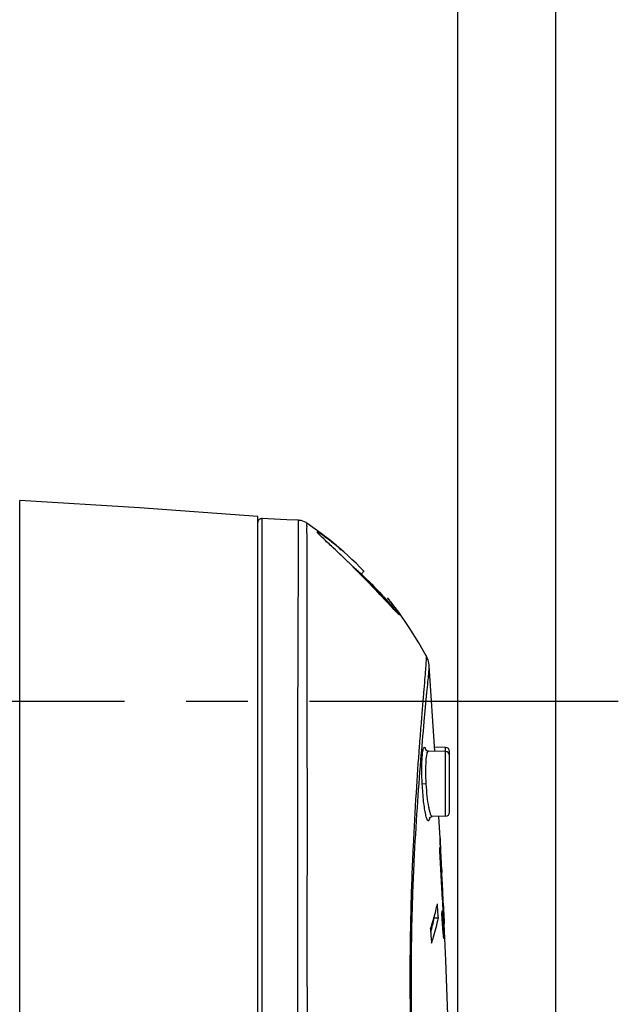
# Model space of a CAD drawing. Header units: millimetres. Extents: x 5828 to 6704, y 123 to 421.
# Tile 230 of 256: x 6455.35 to 6458.99, y 273.53 to 279.51. Entities that reach past the tile are written whole.
import ezdxf

# ---------------------------------------------------------------- set-up
doc = ezdxf.new("R2010")
doc.units = ezdxf.units.MM
doc.linetypes.add('CENTER', pattern=[0.6, 0.375, -0.075, 0.075, -0.075])
for name, color, linetype in [('中心线', 7, 'Continuous'), ('外形图', 7, 'Continuous'), ('尺寸标注', 7, 'Continuous')]:
    doc.layers.add(name, color=color, linetype=linetype)
doc.styles.add('微软雅黑', font='msyh.ttc', dxfattribs={"height": 1.5})
doc.dimstyles.new('尺寸标注_1_20比例', dxfattribs={"dimtxt": 1.5, "dimasz": 1.25, "dimexe": 0.5, "dimexo": 0.4, "dimgap": 0.5, "dimtad": 1, "dimdec": 1, "dimlfac": 20, "dimdsep": 46, "dimtxsty": '微软雅黑', "dimcen": 0.09, "dimadec": 0, "dimazin": 0, "dimtp": 0.01, "dimtm": 0.01, "dimtfac": 1, "dimtdec": 1, "dimtofl": 0, "dimtmove": 0, "dimatfit": 3, "dimfxl": 1, "dimtolj": 1, "dimarcsym": 0})

# ---------------------------------------------------------------- blocks, each defined once
blk = doc.blocks.new('*D1094')
at = {"layer": 'Defpoints', "color": 0}
for p in [(6458.0147, 282.1502), (6446.1521, 270.8153), (6458.0147, 270.6863)]:
    blk.add_point(p, dxfattribs=at)
at = {"layer": '尺寸标注', "color": 0, "lineweight": -2}
for p, q in [((6446.1521, 271.2153), (6446.1521, 282.6502)), ((6458.0147, 271.0863), (6458.0147, 282.6502)), ((6447.4021, 282.1502), (6456.7647, 282.1502))]:
    blk.add_line(p, q, dxfattribs=at)
at = {"layer": '尺寸标注', "color": 0}
for points in [[(6447.4021, 282.3585), (6447.4021, 281.9418), (6446.1521, 282.1502)], [(6456.7647, 281.9418), (6456.7647, 282.3585), (6458.0147, 282.1502)]]:
    blk.add_solid(points, dxfattribs=at)
at = {"layer": '尺寸标注', "color": 0, "insert": (6452.2031, 283.4218), "char_height": 1.5, "attachment_point": 5, "style": '微软雅黑'}
blk.add_mtext('\\A1;{\\fAlibaba PuHuiTi 3.0 55 Regular|b0|i0|c134|p18;237.4}', dxfattribs=at)
blk = doc.blocks.new('*D1095')
at = {"layer": 'Defpoints', "color": 0}
for p in [(6458.6099, 287.4405), (6445.5413, 244.9578), (6458.6099, 244.9009)]:
    blk.add_point(p, dxfattribs=at)
at = {"layer": '尺寸标注', "color": 0, "lineweight": -2}
for p, q in [((6445.5413, 245.3578), (6445.5413, 287.9405)), ((6458.6099, 245.3009), (6458.6099, 287.9405)), ((6446.7913, 287.4405), (6457.3599, 287.4405))]:
    blk.add_line(p, q, dxfattribs=at)
at = {"layer": '尺寸标注', "color": 0}
for points in [[(6446.7913, 287.6488), (6446.7913, 287.2322), (6445.5413, 287.4405)], [(6457.3599, 287.2322), (6457.3599, 287.6488), (6458.6099, 287.4405)]]:
    blk.add_solid(points, dxfattribs=at)
at = {"layer": '尺寸标注', "color": 0, "insert": (6451.8537, 288.7121), "char_height": 1.5, "attachment_point": 5, "style": '微软雅黑'}
blk.add_mtext('\\A1;{\\fAlibaba PuHuiTi 3.0 55 Regular|b0|i0|c134|p18;260}', dxfattribs=at)

msp = doc.modelspace()

# ---------------------------------------------------------------- linework, layer by layer
at = {"layer": '中心线', "linetype": 'CENTER', "ltscale": 5}
msp.add_line((6458.9889, 275.3693), (6445.0104, 275.3693), dxfattribs=at)
at = {"layer": '外形图', "linetype": 'ByBlock'}
for p, q in [((6455.353, 269.7151), (6455.353, 276.5913)), ((6456.7991, 261.0654), (6456.7991, 276.4926)), ((6456.8254, 264.5621), (6456.8254, 276.481)), ((6457.1842, 276.3907), (6457.098, 276.4529)), ((6457.2666, 276.325), (6457.1842, 276.3907)), ((6457.1983, 276.3588), (6457.1921, 276.3647)), ((6457.2088, 276.3489), (6457.1983, 276.3588)), ((6457.2705, 276.2911), (6457.2088, 276.3489)), ((6457.2954, 276.2676), (6457.2705, 276.2911)), ((6457.3161, 276.248), (6457.2954, 276.2676)), ((6457.3383, 276.2266), (6457.3161, 276.248)), ((6457.3639, 276.2017), (6457.3383, 276.2266)), ((6457.3839, 276.182), (6457.3639, 276.2017)), ((6457.404, 276.162), (6457.3839, 276.182)), ((6457.4259, 276.1399), (6457.404, 276.162)), ((6457.4463, 276.1585), (6457.4432, 276.1618)), ((6457.4483, 276.1172), (6457.4259, 276.1399)), ((6457.4688, 276.096), (6457.4483, 276.1172)), ((6457.4877, 276.0764), (6457.4688, 276.096)), ((6457.5133, 276.0494), (6457.4877, 276.0764)), ((6457.5431, 276.0177), (6457.5133, 276.0494)), ((6457.6191, 275.9361), (6457.6078, 275.9481)), ((6457.6255, 275.9293), (6457.6191, 275.9361)), ((6457.6311, 275.9235), (6457.6255, 275.9293)), ((6457.8739, 275.0674), (6457.8402, 275.5864)), ((6457.9396, 275.0913), (6457.8723, 275.0924)), ((6457.9396, 274.6724), (6457.9396, 275.0913)), ((6457.9396, 275.0663), (6457.8356, 275.0681)), ((6457.9641, 274.6974), (6457.9641, 275.0663)), ((6457.8225, 274.8693), (6457.7981, 274.8681)), ((6457.9396, 274.6724), (6457.8591, 274.671)), ((6457.9063, 274.5395), (6457.899, 274.6717)), ((6457.907, 274.4617), (6457.9058, 274.4827)), ((6457.9063, 274.5395), (6457.9063, 274.5396)), ((6457.9106, 274.4581), (6457.9096, 274.4581)), ((6457.9096, 274.458), (6457.9096, 274.4578)), ((6457.9096, 274.4578), (6457.9097, 274.4542)), ((6457.9164, 274.3468), (6457.9108, 274.4541)), ((6457.9135, 274.376), (6457.9146, 274.376)), ((6457.9135, 274.3759), (6457.9137, 274.3724)), ((6457.9204, 274.2665), (6457.9203, 274.2675)), ((6457.9211, 274.2502), (6457.9203, 274.2675)), ((6457.9254, 274.1619), (6457.9204, 274.2665)), ((6457.9202, 274.1651), (6457.9228, 274.1651)), ((6457.9202, 274.165), (6457.9216, 274.137)), ((6457.9241, 274.1396), (6457.9228, 274.1651)), ((6457.9242, 274.1371), (6457.9241, 274.1396)), ((6457.9269, 274.131), (6457.9253, 274.1619)), ((6457.9269, 274.1305), (6457.9269, 274.131)), ((6457.9283, 274.1021), (6457.9269, 274.1305)), ((6457.9274, 274.1039), (6457.9275, 274.102)), ((6457.9275, 274.1018), (6457.9283, 274.1019)), ((6457.9283, 274.1019), (6457.9283, 274.1021)), ((6457.8707, 274.0552), (6457.8703, 274.061)), ((6457.8707, 274.0552), (6457.8958, 274.0549)), ((6457.9191, 274.0226), (6457.9249, 274.0227)), ((6457.9322, 274.0191), (6457.9322, 274.0194))]:
    msp.add_line(p, q, dxfattribs=at)
for points in [[(6456.7991, 276.4926), (6456.0807, 276.5466), (6455.353, 276.5913)], [(6456.8254, 276.481), (6456.8246, 276.4811), (6456.821, 276.4809), (6456.8174, 276.4801), (6456.814, 276.4789), (6456.8108, 276.4772), (6456.8079, 276.4751), (6456.8054, 276.4726), (6456.8032, 276.4697), (6456.8015, 276.4665), (6456.8002, 276.4632), (6456.7994, 276.4597), (6456.7991, 276.4561)], [(6457.0459, 276.4704), (6456.9757, 276.4737), (6456.899, 276.4774), (6456.8254, 276.481)], [(6457.0981, 276.453), (6457.0921, 276.4568), (6457.0829, 276.4615), (6457.0734, 276.4653), (6457.0635, 276.4681), (6457.0534, 276.4698), (6457.0459, 276.4704)], [(6457.2768, 276.3167), (6457.2573, 276.3326), (6457.2399, 276.3466), (6457.2241, 276.3588), (6457.2101, 276.3692), (6457.198, 276.378), (6457.1874, 276.3854), (6457.178, 276.3915), (6457.1695, 276.3967), (6457.1614, 276.401)], [(6457.1921, 276.3647), (6457.1866, 276.37), (6457.1841, 276.3725), (6457.1818, 276.3748), (6457.1796, 276.3769), (6457.1777, 276.3789), (6457.1759, 276.3808), (6457.1742, 276.3825), (6457.1728, 276.384), (6457.1715, 276.3854), (6457.1704, 276.3866), (6457.1695, 276.3876), (6457.1688, 276.3885), (6457.1682, 276.3892), (6457.1679, 276.3896), (6457.1678, 276.3897)], [(6457.3217, 276.2779), (6457.2984, 276.2983), (6457.2768, 276.3167)], [(6457.4432, 276.1618), (6457.4208, 276.1845), (6457.3959, 276.209), (6457.371, 276.2329), (6457.3461, 276.2559), (6457.3217, 276.2779)], [(6457.6078, 275.9481), (6457.5848, 275.9729), (6457.5796, 275.9785), (6457.5431, 276.0177)], [(6457.8222, 275.6481), (6457.7779, 275.7262), (6457.719, 275.8201), (6457.6552, 275.9117), (6457.5874, 275.9997)], [(6457.6502, 275.905), (6457.6502, 275.905), (6457.6502, 275.905), (6457.6499, 275.9052), (6457.6495, 275.9056), (6457.6488, 275.9061), (6457.648, 275.9068), (6457.6471, 275.9077), (6457.6459, 275.9087), (6457.6447, 275.9099), (6457.6432, 275.9113), (6457.6416, 275.9128), (6457.6399, 275.9146), (6457.6379, 275.9165), (6457.6358, 275.9186), (6457.6336, 275.9209), (6457.6311, 275.9235)], [(6457.8402, 275.5864), (6457.84, 275.5898), (6457.8395, 275.594), (6457.8389, 275.5986), (6457.838, 275.6038), (6457.8368, 275.6095), (6457.8353, 275.6157), (6457.8333, 275.6224), (6457.8308, 275.6296), (6457.8277, 275.6373), (6457.8237, 275.6456), (6457.8223, 275.6482)], [(6457.8356, 275.0681), (6457.8336, 275.0682), (6457.8297, 275.069), (6457.8263, 275.0702), (6457.8236, 275.0718), (6457.8216, 275.0734), (6457.8202, 275.0748), (6457.8193, 275.0759), (6457.8189, 275.0765), (6457.8188, 275.0767)], [(6457.8411, 274.6609), (6457.841, 274.6607), (6457.8411, 274.6609), (6457.8416, 274.6617), (6457.8424, 274.6629), (6457.8438, 274.6645), (6457.8458, 274.6663), (6457.8484, 274.6681), (6457.8516, 274.6696), (6457.8554, 274.6706), (6457.859, 274.671)], [(6457.7701, 262.4289), (6457.8329, 263.2818), (6457.8882, 264.2225), (6457.9338, 265.2267), (6457.9694, 266.2809), (6457.9949, 267.3695), (6458.0107, 268.4765), (6458.0174, 269.5867), (6458.0147, 270.6863), (6458.0016, 271.7631), (6457.9774, 272.8044), (6457.9419, 273.7976), (6457.9322, 274.0191)]]:
    msp.add_lwpolyline(points, dxfattribs=at)
for centre, radius, start, end in [((6455.9819, 274.768), 2.0187, 48.64054, 49.00781), ((6455.9398, 274.5361), 2.1901, 47.99495, 48.97051), ((6455.9149, 274.5084), 2.2274, 47.26018, 47.99661), ((6457.9391, 275.0663), 0.025, 0, 89), ((6457.7176, 275.0455), 0.107, 17.15143, 17.77522), ((6457.6995, 275.04), 0.1259, 15.93946, 17.13481), ((6457.9391, 275.0413), 0.025, 0, 89), ((6457.718, 274.685), 0.1266, 348.85537, 350.00662), ((6457.9391, 274.6974), 0.025, 271, 0), ((6457.3917, 274.5157), 0.5152, 353.96769, 356.33246), ((6400.6071, 271.1871), 57.3904, 2.97427, 3.270772), ((6400.522, 271.2525), 57.4746, 2.904738, 3.200813), ((6472.2125, 275.1059), 14.3176, 182.60893, 182.92233), ((6456.7187, 274.3841), 1.1963, 344.06655, 348.29338), ((6456.6251, 274.1199), 1.3009, 0.49112, 1.85021), ((6456.6645, 274.1922), 1.2581, 354.34222, 355.75959), ((6456.6616, 274.4004), 1.2558, 340.84894, 344.06989), ((6456.7028, 274.2928), 1.1919, 344.19592, 348.50043)]:
    msp.add_arc(centre, radius, start, end, dxfattribs=at)
for points, knots in [([(6457.0473, 264.729), (6457.048, 265.2938), (6457.0479, 266.4207), (6457.0463, 267.8277), (6457.046, 268.9495), (6457.0444, 269.7881), (6457.0471, 270.6253), (6457.0437, 271.3221), (6457.046, 271.8792), (6457.0442, 272.2968), (6457.0458, 272.7154), (6457.0424, 273.277), (6457.0419, 273.836), (6457.0424, 274.385), (6457.0427, 274.7733), (6457.0428, 275.1351), (6457.0433, 275.4637), (6457.0445, 275.7139), (6457.0452, 275.893), (6457.0455, 276.01), (6457.0456, 276.1146), (6457.0456, 276.2063), (6457.0457, 276.2847), (6457.0457, 276.3494), (6457.0459, 276.3946), (6457.0459, 276.4236), (6457.0461, 276.44), (6457.0458, 276.4526), (6457.0465, 276.4622), (6457.0452, 276.4669), (6457.0465, 276.4702), (6457.0459, 276.4704)], [0, 0, 0, 0, 0.144309, 0.287938, 0.359501, 0.430916, 0.502207, 0.573404, 0.608975, 0.644542, 0.680097, 0.715936, 0.788024, 0.822935, 0.856212, 0.887221, 0.915379, 0.94017, 0.951158, 0.961138, 0.970062, 0.977886, 0.984573, 0.99009, 0.994409, 0.996112, 0.997509, 0.998597, 0.999375, 0.999843, 1, 1, 1, 1]), ([(6457.098, 264.73), (6457.0975, 265.0111), (6457.0966, 265.5727), (6457.0987, 266.6935), (6457.0973, 267.8119), (6457.0985, 268.9277), (6457.0972, 269.7621), (6457.0996, 270.4564), (6457.0984, 271.0112), (6457.0975, 271.427), (6457.1003, 271.8427), (6457.0967, 272.1889), (6457.0971, 272.4658), (6457.1003, 272.7443), (6457.0984, 273.0955), (6457.1011, 273.5183), (6457.0988, 273.9382), (6457.1005, 274.3471), (6457.1005, 274.7376), (6457.0999, 275.1021), (6457.0996, 275.4336), (6457.0998, 275.6864), (6457.0998, 275.8676), (6457.0997, 275.9861), (6457.0993, 276.0921), (6457.0988, 276.1851), (6457.0984, 276.2646), (6457.0982, 276.3302), (6457.0981, 276.376), (6457.0981, 276.4054), (6457.098, 276.4221), (6457.0983, 276.4348), (6457.0975, 276.4447), (6457.0989, 276.4492), (6457.0975, 276.4528), (6457.0981, 276.453)], [0, 0, 0, 0, 0.071936, 0.143726, 0.286819, 0.358128, 0.429285, 0.500329, 0.535819, 0.571273, 0.606732, 0.642186, 0.659874, 0.6776, 0.71345, 0.74976, 0.785791, 0.820892, 0.854418, 0.88571, 0.914168, 0.939265, 0.950403, 0.960527, 0.969586, 0.977533, 0.984326, 0.98993, 0.994318, 0.996049, 0.997469, 0.998574, 0.999366, 0.999841, 1, 1, 1, 1]), ([(6457.1607, 276.3978), (6457.1605, 276.3984), (6457.1604, 276.4006), (6457.1626, 276.3996), (6457.1634, 276.3993)], [0, 0, 0, 0, 0.402134, 1, 1, 1, 1]), ([(6457.1648, 276.3921), (6457.1643, 276.3927), (6457.1628, 276.3945), (6457.1613, 276.3964), (6457.1607, 276.3978)], [0, 0, 0, 0, 0.324494, 1, 1, 1, 1]), ([(6457.1634, 276.3993), (6457.1692, 276.3974), (6457.1831, 276.3881), (6457.1968, 276.3789), (6457.2053, 276.3728)], [0, 0, 0, 0, 0.366445, 1, 1, 1, 1]), ([(6457.4038, 276.1619), (6457.3597, 276.2061), (6457.2951, 276.268), (6457.2158, 276.3421), (6457.1818, 276.3736), (6457.1687, 276.3877)], [0, 0, 0, 0, 0.574141, 0.822532, 1, 1, 1, 1]), ([(6457.2053, 276.3728), (6457.2129, 276.3672), (6457.2474, 276.3414), (6457.2806, 276.3139), (6457.306, 276.2917)], [0, 0, 0, 0, 0.218023, 1, 1, 1, 1]), ([(6457.4038, 276.1619), (6457.4038, 276.162), (6457.4039, 276.162), (6457.404, 276.162), (6457.404, 276.162)], [0, 0, 0, 0, 0.667707, 1, 1, 1, 1]), ([(6457.4038, 276.1619), (6457.4526, 276.1131), (6457.5206, 276.0419), (6457.6008, 275.9555), (6457.6339, 275.9194), (6457.6482, 275.9059)], [0, 0, 0, 0, 0.585753, 0.833406, 1, 1, 1, 1]), ([(6457.4432, 276.1618), (6457.4434, 276.1615), (6457.4413, 276.1599), (6457.4396, 276.157), (6457.4334, 276.1513), (6457.4292, 276.1469), (6457.4266, 276.1443)], [0, 0, 0, 0, 0.045854, 0.213652, 0.543233, 1, 1, 1, 1]), ([(6457.4266, 276.1443), (6457.4705, 276.1038), (6457.5309, 276.0436), (6457.5983, 275.9668), (6457.6252, 275.9338), (6457.6348, 275.9197)], [0, 0, 0, 0, 0.584698, 0.832674, 1, 1, 1, 1]), ([(6457.6524, 275.9021), (6457.6535, 275.9012), (6457.6554, 275.8997), (6457.6574, 275.8981), (6457.6596, 275.8976), (6457.6593, 275.9009), (6457.657, 275.9046), (6457.6527, 275.9124), (6457.6462, 275.9221), (6457.6338, 275.94), (6457.6141, 275.9662), (6457.5969, 275.9879), (6457.5874, 275.9997)], [0, 0, 0, 0, 0.032307, 0.052589, 0.061835, 0.071816, 0.108453, 0.172719, 0.262845, 0.376136, 0.659812, 1, 1, 1, 1]), ([(6457.8222, 275.6481), (6457.8228, 275.6472), (6457.8225, 275.6433), (6457.8226, 275.6358), (6457.8218, 275.6237), (6457.8203, 275.5993), (6457.8171, 275.5582), (6457.812, 275.4965), (6457.8055, 275.4186), (6457.7978, 275.3251), (6457.789, 275.2168), (6457.7757, 275.0456), (6457.7586, 274.8017), (6457.7408, 274.4786), (6457.7275, 274.1222), (6457.7214, 273.7433), (6457.7253, 273.3533), (6457.7393, 272.9625), (6457.7646, 272.5751), (6457.7839, 272.1899), (6457.8016, 271.804), (6457.822, 271.2878), (6457.8404, 270.6406), (6457.8555, 269.8616), (6457.8632, 268.8182), (6457.858, 267.5092), (6457.8229, 265.9344), (6457.78, 264.8832), (6457.7518, 264.3573)], [0, 0, 0, 0, 0.000296, 0.000975, 0.002038, 0.003479, 0.007482, 0.012972, 0.019913, 0.028242, 0.037884, 0.048756, 0.073853, 0.102798, 0.134679, 0.168544, 0.203408, 0.238232, 0.272343, 0.306478, 0.340664, 0.374911, 0.443632, 0.512584, 0.581779, 0.720679, 0.860154, 1, 1, 1, 1]), ([(6457.7649, 264.3576), (6457.7949, 264.8786), (6457.8399, 265.9201), (6457.8753, 267.4803), (6457.8801, 268.7771), (6457.8712, 269.8106), (6457.8562, 270.582), (6457.8336, 271.3503), (6457.8054, 271.9884), (6457.7799, 272.4971), (6457.7544, 272.8797), (6457.736, 273.2658), (6457.7301, 273.6527), (6457.7346, 274.0308), (6457.7478, 274.3879), (6457.7666, 274.7128), (6457.788, 274.9957), (6457.8084, 275.2283), (6457.8234, 275.3874), (6457.8325, 275.4845), (6457.8371, 275.5333), (6457.8393, 275.5654), (6457.8406, 275.5813), (6457.8402, 275.5864)], [0, 0, 0, 0, 0.139329, 0.278269, 0.416603, 0.485506, 0.55416, 0.622579, 0.690695, 0.724684, 0.758545, 0.793048, 0.827853, 0.86185, 0.89397, 0.923236, 0.948729, 0.969716, 0.985569, 0.991393, 0.995752, 0.998628, 1, 1, 1, 1]), ([(6457.7981, 274.8681), (6457.7963, 274.9025), (6457.7951, 274.9517), (6457.7966, 275.0128), (6457.7986, 275.0442), (6457.8012, 275.0645), (6457.8031, 275.0756), (6457.8054, 275.0839), (6457.8074, 275.0892), (6457.8108, 275.0924), (6457.8147, 275.0899), (6457.817, 275.085), (6457.8187, 275.0808), (6457.8195, 275.0782)], [0, 0, 0, 0, 0.425582, 0.607715, 0.755149, 0.813324, 0.860106, 0.895088, 0.918313, 0.931708, 0.944405, 0.966423, 1, 1, 1, 1]), ([(6457.8225, 274.8693), (6457.821, 274.8947), (6457.8195, 274.9418), (6457.8206, 275.0027), (6457.8251, 275.0435), (6457.8295, 275.0622), (6457.8337, 275.0681), (6457.8356, 275.0681)], [0, 0, 0, 0, 0.377894, 0.697997, 0.912963, 0.971698, 1, 1, 1, 1]), ([(6457.8422, 274.6605), (6457.8416, 274.6576), (6457.8404, 274.6529), (6457.8385, 274.6474), (6457.835, 274.644), (6457.8309, 274.6465), (6457.8284, 274.6516), (6457.8251, 274.6595), (6457.8219, 274.6704), (6457.8172, 274.6904), (6457.8117, 274.7217), (6457.8037, 274.7832), (6457.8002, 274.8331), (6457.7981, 274.8681)], [0, 0, 0, 0, 0.035463, 0.058969, 0.072539, 0.085614, 0.108214, 0.142529, 0.188723, 0.246345, 0.392943, 0.57441, 1, 1, 1, 1]), ([(6457.859, 274.671), (6457.857, 274.6709), (6457.8523, 274.6767), (6457.8481, 274.6877), (6457.8428, 274.7062), (6457.8355, 274.7416), (6457.8278, 274.7968), (6457.8239, 274.8438), (6457.8225, 274.8693)], [0, 0, 0, 0, 0.030044, 0.090616, 0.183714, 0.306814, 0.625153, 1, 1, 1, 1]), ([(6457.9063, 274.5396), (6457.9059, 274.5396), (6457.907, 274.537), (6457.9061, 274.534), (6457.9069, 274.5271), (6457.907, 274.5182), (6457.9075, 274.5065), (6457.9083, 274.4862), (6457.909, 274.4697), (6457.9096, 274.458)], [0, 0, 0, 0, 0.01596, 0.06298, 0.1414, 0.25189, 0.39472, 0.568621, 1, 1, 1, 1]), ([(6457.91, 274.4581), (6457.9094, 274.4694), (6457.9081, 274.4965), (6457.9071, 274.5237), (6457.9063, 274.5395)], [0, 0, 0, 0, 0.415745, 1, 1, 1, 1]), ([(6457.9137, 274.3724), (6457.9139, 274.373), (6457.9142, 274.3742), (6457.9145, 274.3754), (6457.9146, 274.376)], [0, 0, 0, 0, 0.505681, 1, 1, 1, 1]), ([(6457.9164, 274.3468), (6457.9165, 274.3449), (6457.9167, 274.3396), (6457.917, 274.3342), (6457.9171, 274.3308)], [0, 0, 0, 0, 0.356091, 1, 1, 1, 1]), ([(6457.9211, 274.2505), (6457.921, 274.2521), (6457.9208, 274.2575), (6457.9206, 274.2628), (6457.9204, 274.2665)], [0, 0, 0, 0, 0.313311, 1, 1, 1, 1]), ([(6457.9216, 274.137), (6457.9223, 274.1243), (6457.9233, 274.1051), (6457.9245, 274.0797), (6457.9253, 274.0611), (6457.9255, 274.0455), (6457.9262, 274.0327), (6457.9251, 274.0273), (6457.9257, 274.0227), (6457.9249, 274.0227)], [0, 0, 0, 0, 0.333067, 0.502483, 0.669483, 0.816453, 0.922852, 0.979504, 1, 1, 1, 1]), ([(6457.9283, 273.9317), (6457.9296, 273.9317), (6457.9292, 273.939), (6457.9308, 273.9469), (6457.9304, 273.9656), (6457.9303, 273.9898), (6457.9292, 274.022), (6457.9274, 274.0717), (6457.9255, 274.1107), (6457.9242, 274.1371)], [0, 0, 0, 0, 0.019747, 0.068094, 0.150114, 0.272135, 0.43123, 0.614988, 1, 1, 1, 1]), ([(6457.9165, 274.0681), (6457.9174, 274.051), (6457.9188, 274.0259), (6457.921, 273.9937), (6457.9225, 273.9726), (6457.9241, 273.9558), (6457.9253, 273.9425), (6457.927, 273.9365), (6457.9274, 273.9317), (6457.9283, 273.9317)], [0, 0, 0, 0, 0.375701, 0.549454, 0.705996, 0.835285, 0.927288, 0.981304, 1, 1, 1, 1]), ([(6457.9249, 274.0227), (6457.9244, 274.0227), (6457.9245, 274.0261), (6457.9234, 274.0299), (6457.9229, 274.0385), (6457.9217, 274.0525), (6457.9206, 274.0733), (6457.9196, 274.0903), (6457.9192, 274.0991)], [0, 0, 0, 0, 0.021556, 0.08913, 0.195634, 0.331461, 0.653942, 1, 1, 1, 1]), ([(6457.9275, 274.102), (6457.9281, 274.0905), (6457.9289, 274.0742), (6457.9301, 274.0538), (6457.9307, 274.0415), (6457.9315, 274.0322), (6457.9314, 274.0249), (6457.9326, 274.0218), (6457.9317, 274.0191), (6457.9322, 274.0191)], [0, 0, 0, 0, 0.414799, 0.590624, 0.739205, 0.855153, 0.936791, 0.984556, 1, 1, 1, 1]), ([(6457.8542, 273.9019), (6457.8585, 273.9146), (6457.8749, 273.9649), (6457.888, 274.0162), (6457.8958, 274.0549)], [0, 0, 0, 0, 0.253195, 1, 1, 1, 1])]:
    msp.add_open_spline(points, degree=3, knots=knots, dxfattribs=at)
for points in [[(6457.1687, 276.3877), (6457.1673, 276.3892), (6457.166, 276.3906), (6457.1648, 276.3921)], [(6457.6482, 275.9059), (6457.6496, 275.9046), (6457.651, 275.9033), (6457.6524, 275.9021)], [(6457.9146, 274.376), (6457.9131, 274.4033), (6457.9111, 274.4307), (6457.9106, 274.4581)], [(6457.9203, 274.2675), (6457.9192, 274.2886), (6457.9182, 274.3098), (6457.9171, 274.3309)], [(6457.8958, 274.0549), (6457.894, 274.0837), (6457.8921, 274.1125), (6457.8902, 274.1414)], [(6457.926, 274.131), (6457.9264, 274.122), (6457.9269, 274.113), (6457.9274, 274.1039)], [(6457.8478, 273.9884), (6457.85, 273.9596), (6457.8521, 273.9307), (6457.8542, 273.9019)]]:
    msp.add_open_spline(points, degree=3, dxfattribs=at)

# ---------------------------------------------------------------- dimensions: what is measured, and where the dimension line sits
at = {"layer": '尺寸标注'}
for base, p1, p2, text, picture, middle in [((6458.6099, 287.4405), (6445.5413, 244.9578), (6458.6099, 244.9009), '{\\fAlibaba PuHuiTi 3.0 55 Regular|b0|i0|c134|p18;260}', '*D1095', (6451.8537, 287.4405)), ((6458.0147, 282.1502), (6446.1521, 270.8153), (6458.0147, 270.6863), '{\\fAlibaba PuHuiTi 3.0 55 Regular|b0|i0|c134|p18;237.4}', '*D1094', (6452.2031, 282.1502))]:
    dim = msp.add_linear_dim(base=base, p1=p1, p2=p2, text=text, dimstyle='尺寸标注_1_20比例', dxfattribs=at)
    dim.commit()
    dim.dimension.update_dxf_attribs({"geometry": picture, "text_midpoint": middle, "dimtype": 160})

doc.saveas('drawing.dxf')
